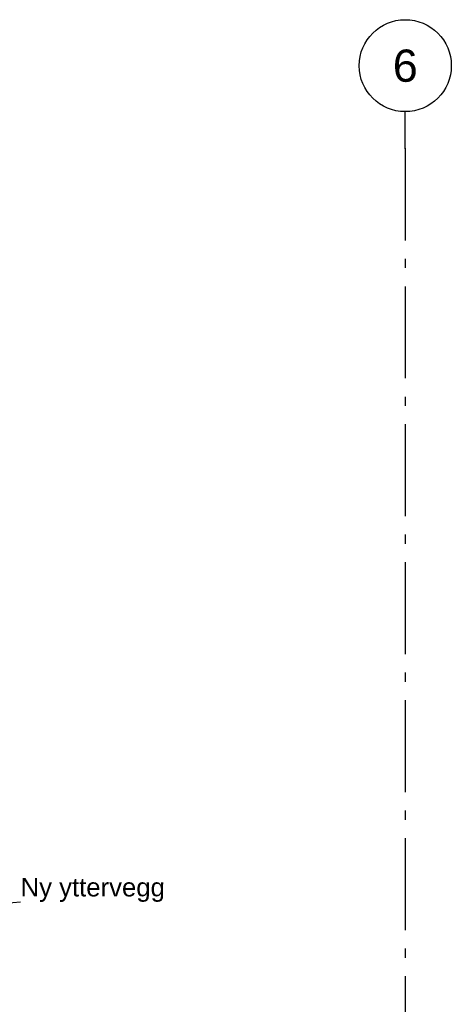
# Model space of a CAD drawing. Header units: millimetres. Extents: x -82116 to -58044, y -2070 to 12890.
# Tile 65 of 65: x -63573 to -61228, y 7536 to 12890. Entities that reach past the tile are written whole.
import ezdxf
from ezdxf.enums import TextEntityAlignment as Align

# ---------------------------------------------------------------- set-up
doc = ezdxf.new("R2010")
doc.units = ezdxf.units.MM
doc.header["$LTSCALE"] = 0.5
doc.header["$MEASUREMENT"] = 0
doc.linetypes.add('Akselinje', pattern=[1500, 1000, -200, 100, -200])
doc.linetypes.add('PLINE', pattern=[0])
doc.layers.add('82-- Modullinjer', color=7, linetype='Continuous')
doc.layers.add('832- Tekst bygning(Nye konstruksjoner)', color=7, linetype='Continuous')
doc.styles.add('GENERATED_STYLE_1', font='arial.ttf')
doc.styles.add('GENERATED_STYLE_3', font='arial.ttf')
doc.dimstyles.new('GENERATED_STYLE__2', dxfattribs={"dimtxt": 0.18, "dimasz": 182.4, "dimexe": 0.18, "dimexo": 0.0625, "dimgap": 0, "dimtad": 0, "dimtih": 1, "dimtoh": 1, "dimdec": 4, "dimzin": 0, "dimdsep": 46, "dimcen": 0.09, "dimadec": 0, "dimazin": 0, "dimtfac": 1, "dimtdec": 4, "dimtmove": 0, "dimatfit": 3, "dimldrblk": 'ARROWHEAD_5', "dimfxl": 1, "dimtolj": 1, "dimtzin": 0, "dimarcsym": 0})

# ---------------------------------------------------------------- blocks, each defined once
blk = doc.blocks.new('Standard grid marker[2]', base_point=(-61478.2, 12390))
at = {"layer": '82-- Modullinjer', "linetype": 'Akselinje'}
for p, q in [((-61478.2, 12190), (-61478.2, 12390)), ((-61478.2, 12190), (-61478.2, 1550)), ((-61478.2, 1550), (-61478.2, 1350))]:
    blk.add_line(p, q, dxfattribs=at)
at = {"layer": '82-- Modullinjer', "linetype": 'PLINE'}
for centre in [(-61478.2, 12640), (-61478.2, 1100)]:
    blk.add_circle(centre, 250, dxfattribs=at)
at = {"layer": '82-- Modullinjer', "linetype": 'Akselinje'}
for p in [(-61478.2, 12190), (-61478.2, 12190), (-61478.2, 1550), (-61478.2, 1550)]:
    blk.add_point(p, dxfattribs=at)
at = {"layer": '82-- Modullinjer', "style": 'GENERATED_STYLE_1'}
for tag, p in [('AC_MarkerText_1_0', (-61478.2, 12727.5)), ('AC_MarkerText_1_1', (-61478.2, 1187.5))]:
    blk.add_attdef(tag, text='', height=175, rotation=360, dxfattribs=at).set_placement(p, align=Align.TOP_CENTER)
blk = doc.blocks.new('ARROWHEAD_5')
at = {"linetype": 'Continuous'}
blk.add_hatch(color=256, dxfattribs=at).paths.add_polyline_path([(-1, 0.2679), (0, 0), (-1, -0.2679)])
blk.add_line((0, 0), (-1, 0), dxfattribs=at)

msp = doc.modelspace()

# ---------------------------------------------------------------- block references
at = {"layer": '82-- Modullinjer', "linetype": 'PLINE'}
ref = msp.add_blockref('Standard grid marker[2]', (-61478.2, 12390), dxfattribs=at)
ref.add_attrib('AC_MarkerText_1', '6', dxfattribs={"color": 7, "height": 175, "rotation": 360, "style": 'GENERATED_STYLE_1'}).set_placement((-61478.2, 12727.5), align=Align.TOP_CENTER)
ref.add_attrib('AC_MarkerText_1_1', '6', dxfattribs={"color": 7, "height": 175, "rotation": 360, "style": 'GENERATED_STYLE_1'}).set_placement((-61478.2, 1187.5), align=Align.TOP_CENTER)

# ---------------------------------------------------------------- texts
at = {"layer": '832- Tekst bygning(Nye konstruksjoner)', "linetype": 'Continuous', "insert": (-63568.3, 8092.8), "char_height": 100, "attachment_point": 7, "style": 'GENERATED_STYLE_3'}
msp.add_mtext('\\A1;{\\pql;\\fArial|b0|i0|c0|p0;\\W1.000000;Ny \\fArial|b0|i0|c0|p0;\\W1.000000;yttervegg}', dxfattribs=at)

# ---------------------------------------------------------------- leaders
at = {"layer": '832- Tekst bygning(Nye konstruksjoner)', "linetype": 'PLINE', "annotation_type": 0, "has_hookline": 1, "hookline_direction": 0, "text_width": 763.6}
msp.add_leader([(-64188.2, 8047.4), (-63568.3, 8092.8)], dimstyle='GENERATED_STYLE__2', dxfattribs=at)

doc.saveas('drawing.dxf')
